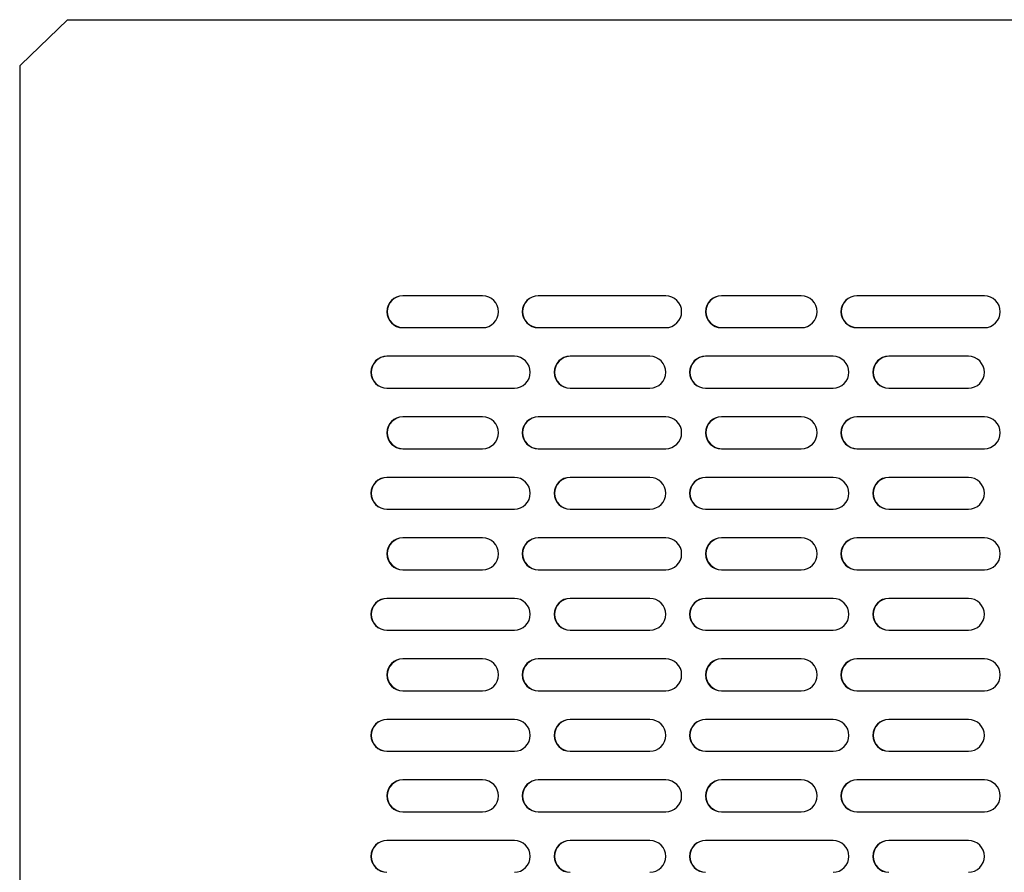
# Model space of a CAD drawing. Header units: millimetres. Extents: x -234 to 606, y -89 to 427.
# Tile 2 of 21: x 51 to 112, y -2 to 52. Entities that reach past the tile are written whole.
import ezdxf

# ---------------------------------------------------------------- set-up
doc = ezdxf.new("R2010")
doc.units = ezdxf.units.MM
doc.header["$LTSCALE"] = 23.1
doc.layers.add('06_ALL_SURFS', color=7, linetype='CONTINUOUS')

msp = doc.modelspace()

# ---------------------------------------------------------------- linework, layer by layer
at = {"layer": '06_ALL_SURFS', "color": 7}
for p, q in [((53.634, 51.657), (50.691, 48.815)), ((53.634, 51.657), (177.652, 51.657)), ((50.63, 48.671), (50.63, 44.667)), ((50.637, 48.671), (50.63, 48.671)), ((50.63, 44.667), (50.63, -13.465)), ((79.677, 34.318), (74.677, 34.318)), ((91.177, 34.318), (83.177, 34.318)), ((99.677, 34.318), (94.677, 34.318)), ((111.177, 34.318), (103.177, 34.318)), ((74.677, 32.318), (79.677, 32.318)), ((83.177, 32.318), (91.177, 32.318)), ((94.677, 32.318), (99.677, 32.318)), ((103.177, 32.318), (111.177, 32.318)), ((81.677, 30.518), (73.677, 30.518)), ((90.177, 30.518), (85.177, 30.518)), ((101.677, 30.518), (93.677, 30.518)), ((110.177, 30.518), (105.177, 30.518)), ((73.677, 28.518), (81.677, 28.518)), ((85.177, 28.518), (90.177, 28.518)), ((93.677, 28.518), (101.677, 28.518)), ((105.177, 28.518), (110.177, 28.518)), ((79.677, 26.718), (74.677, 26.718)), ((91.177, 26.718), (83.177, 26.718)), ((99.677, 26.718), (94.677, 26.718)), ((111.177, 26.718), (103.177, 26.718)), ((74.677, 24.718), (79.677, 24.718)), ((83.177, 24.718), (91.177, 24.718)), ((94.677, 24.718), (99.677, 24.718)), ((103.177, 24.718), (111.177, 24.718)), ((81.677, 22.918), (73.677, 22.918)), ((90.177, 22.918), (85.177, 22.918)), ((101.677, 22.918), (93.677, 22.918)), ((110.177, 22.918), (105.177, 22.918)), ((73.677, 20.918), (81.677, 20.918)), ((85.177, 20.918), (90.177, 20.918)), ((93.677, 20.918), (101.677, 20.918)), ((105.177, 20.918), (110.177, 20.918)), ((79.677, 19.118), (74.677, 19.118)), ((91.177, 19.118), (83.177, 19.118)), ((99.677, 19.118), (94.677, 19.118)), ((111.177, 19.118), (103.177, 19.118)), ((74.677, 17.118), (79.677, 17.118)), ((83.177, 17.118), (91.177, 17.118)), ((94.677, 17.118), (99.677, 17.118)), ((103.177, 17.118), (111.177, 17.118)), ((81.677, 15.318), (73.677, 15.318)), ((90.177, 15.318), (85.177, 15.318)), ((101.677, 15.318), (93.677, 15.318)), ((110.177, 15.318), (105.177, 15.318)), ((73.677, 13.318), (81.677, 13.318)), ((85.177, 13.318), (90.177, 13.318)), ((93.677, 13.318), (101.677, 13.318)), ((105.177, 13.318), (110.177, 13.318)), ((79.677, 11.518), (74.677, 11.518)), ((91.177, 11.518), (83.177, 11.518)), ((99.677, 11.518), (94.677, 11.518)), ((111.177, 11.518), (103.177, 11.518)), ((74.677, 9.518), (79.677, 9.518)), ((83.177, 9.518), (91.177, 9.518)), ((94.677, 9.518), (99.677, 9.518)), ((103.177, 9.518), (111.177, 9.518)), ((81.677, 7.718), (73.677, 7.718)), ((90.177, 7.718), (85.177, 7.718)), ((101.677, 7.718), (93.677, 7.718)), ((110.177, 7.718), (105.177, 7.718)), ((73.677, 5.718), (81.677, 5.718)), ((85.177, 5.718), (90.177, 5.718)), ((93.677, 5.718), (101.677, 5.718)), ((105.177, 5.718), (110.177, 5.718)), ((79.677, 3.918), (74.677, 3.918)), ((91.177, 3.918), (83.177, 3.918)), ((99.677, 3.918), (94.677, 3.918)), ((111.177, 3.918), (103.177, 3.918)), ((74.677, 1.918), (79.677, 1.918)), ((83.177, 1.918), (91.177, 1.918)), ((94.677, 1.918), (99.677, 1.918)), ((103.177, 1.918), (111.177, 1.918)), ((81.677, 0.118), (73.677, 0.118)), ((90.177, 0.118), (85.177, 0.118)), ((101.677, 0.118), (93.677, 0.118)), ((110.177, 0.118), (105.177, 0.118))]:
    msp.add_line(p, q, dxfattribs=at)
for centre, radius, start, end in [((50.83, 48.671), 0.2, 134, 180), ((74.677, 33.318), 1, 90, 270), ((74.695, 33.318), 1, 91.0466, 268.9534), ((79.677, 33.318), 1, 270, 90), ((83.177, 33.318), 1, 90, 270), ((83.195, 33.318), 1, 91.0466, 268.9534), ((91.177, 33.318), 1, 270, 90), ((94.677, 33.318), 1, 90, 270), ((94.695, 33.318), 1, 91.0466, 268.9534), ((99.677, 33.318), 1, 270, 90), ((103.177, 33.318), 1, 90, 270), ((103.195, 33.318), 1, 91.0466, 268.9534), ((111.177, 33.318), 1, 270, 90), ((73.677, 29.518), 1, 90, 270), ((73.695, 29.518), 1, 91.04682, 268.95318), ((81.677, 29.518), 1, 270, 90), ((85.177, 29.518), 1, 90, 270), ((85.195, 29.518), 1, 91.04682, 268.95318), ((90.177, 29.518), 1, 270, 90), ((93.677, 29.518), 1, 90, 270), ((93.695, 29.518), 1, 91.04682, 268.95318), ((101.677, 29.518), 1, 270, 90), ((105.177, 29.518), 1, 90, 270), ((105.195, 29.518), 1, 91.04682, 268.95318), ((110.177, 29.518), 1, 270, 90), ((74.677, 25.718), 1, 90, 270), ((74.695, 25.718), 1, 91.04704, 268.95296), ((79.677, 25.718), 1, 270, 90), ((83.177, 25.718), 1, 90, 270), ((83.195, 25.718), 1, 91.04704, 268.95296), ((91.177, 25.718), 1, 270, 90), ((94.677, 25.718), 1, 90, 270), ((94.695, 25.718), 1, 91.04704, 268.95296), ((99.677, 25.718), 1, 270, 90), ((103.177, 25.718), 1, 90, 270), ((103.195, 25.718), 1, 91.04704, 268.95296), ((111.177, 25.718), 1, 270, 90), ((73.677, 21.918), 1, 90, 270), ((73.695, 21.918), 1, 91.04726, 268.95274), ((81.677, 21.918), 1, 270, 90), ((85.177, 21.918), 1, 90, 270), ((85.195, 21.918), 1, 91.04726, 268.95274), ((90.177, 21.918), 1, 270, 90), ((93.677, 21.918), 1, 90, 270), ((93.695, 21.918), 1, 91.04726, 268.95274), ((101.677, 21.918), 1, 270, 90), ((105.177, 21.918), 1, 90, 270), ((105.195, 21.918), 1, 91.04726, 268.95274), ((110.177, 21.918), 1, 270, 90), ((74.677, 18.118), 1, 90, 270), ((74.695, 18.118), 1, 91.04748, 268.95252), ((79.677, 18.118), 1, 270, 90), ((83.177, 18.118), 1, 90, 270), ((83.195, 18.118), 1, 91.04748, 268.95252), ((91.177, 18.118), 1, 270, 90), ((94.677, 18.118), 1, 90, 270), ((94.695, 18.118), 1, 91.04748, 268.95252), ((99.677, 18.118), 1, 270, 90), ((103.177, 18.118), 1, 90, 270), ((103.195, 18.118), 1, 91.04748, 268.95252), ((111.177, 18.118), 1, 270, 90), ((73.677, 14.318), 1, 90, 270), ((73.695, 14.318), 1, 91.0477, 268.9523), ((81.677, 14.318), 1, 270, 90), ((85.177, 14.318), 1, 90, 270), ((85.195, 14.318), 1, 91.0477, 268.9523), ((90.177, 14.318), 1, 270, 90), ((93.677, 14.318), 1, 90, 270), ((93.695, 14.318), 1, 91.0477, 268.9523), ((101.677, 14.318), 1, 270, 90), ((105.177, 14.318), 1, 90, 270), ((105.195, 14.318), 1, 91.0477, 268.9523), ((110.177, 14.318), 1, 270, 90), ((74.677, 10.518), 1, 90, 270), ((74.695, 10.518), 1, 91.04792, 268.95208), ((79.677, 10.518), 1, 270, 90), ((83.177, 10.518), 1, 90, 270), ((83.195, 10.518), 1, 91.04792, 268.95208), ((91.177, 10.518), 1, 270, 90), ((94.677, 10.518), 1, 90, 270), ((94.695, 10.518), 1, 91.04792, 268.95208), ((99.677, 10.518), 1, 270, 90), ((103.177, 10.518), 1, 90, 270), ((103.195, 10.518), 1, 91.04792, 268.95208), ((111.177, 10.518), 1, 270, 90), ((73.677, 6.718), 1, 90, 270), ((73.695, 6.718), 1, 91.04814, 268.95186), ((81.677, 6.718), 1, 270, 90), ((85.177, 6.718), 1, 90, 270), ((85.195, 6.718), 1, 91.04814, 268.95186), ((90.177, 6.718), 1, 270, 90), ((93.677, 6.718), 1, 90, 270), ((93.695, 6.718), 1, 91.04814, 268.95186), ((101.677, 6.718), 1, 270, 90), ((105.177, 6.718), 1, 90, 270), ((105.195, 6.718), 1, 91.04814, 268.95186), ((110.177, 6.718), 1, 270, 90), ((74.677, 2.918), 1, 90, 270), ((74.695, 2.918), 1, 91.04835, 268.95164), ((79.677, 2.918), 1, 270, 90), ((83.177, 2.918), 1, 90, 270), ((83.195, 2.918), 1, 91.04835, 268.95164), ((91.177, 2.918), 1, 270, 90), ((94.677, 2.918), 1, 90, 270), ((94.695, 2.918), 1, 91.04835, 268.95164), ((99.677, 2.918), 1, 270, 90), ((103.177, 2.918), 1, 90, 270), ((103.195, 2.918), 1, 91.04835, 268.95164), ((111.177, 2.918), 1, 270, 90), ((73.677, -0.882), 1, 90, 270), ((73.695, -0.882), 1, 91.04857, 268.95142), ((81.677, -0.882), 1, 270, 90), ((85.177, -0.882), 1, 90, 270), ((85.195, -0.882), 1, 91.04857, 268.95142), ((90.177, -0.882), 1, 270, 90), ((93.677, -0.882), 1, 90, 270), ((93.695, -0.882), 1, 91.04857, 268.95142), ((101.677, -0.882), 1, 270, 90), ((105.177, -0.882), 1, 90, 270), ((105.195, -0.882), 1, 91.04857, 268.95142), ((110.177, -0.882), 1, 270, 90)]:
    msp.add_arc(centre, radius, start, end, dxfattribs=at)

doc.saveas('drawing.dxf')
